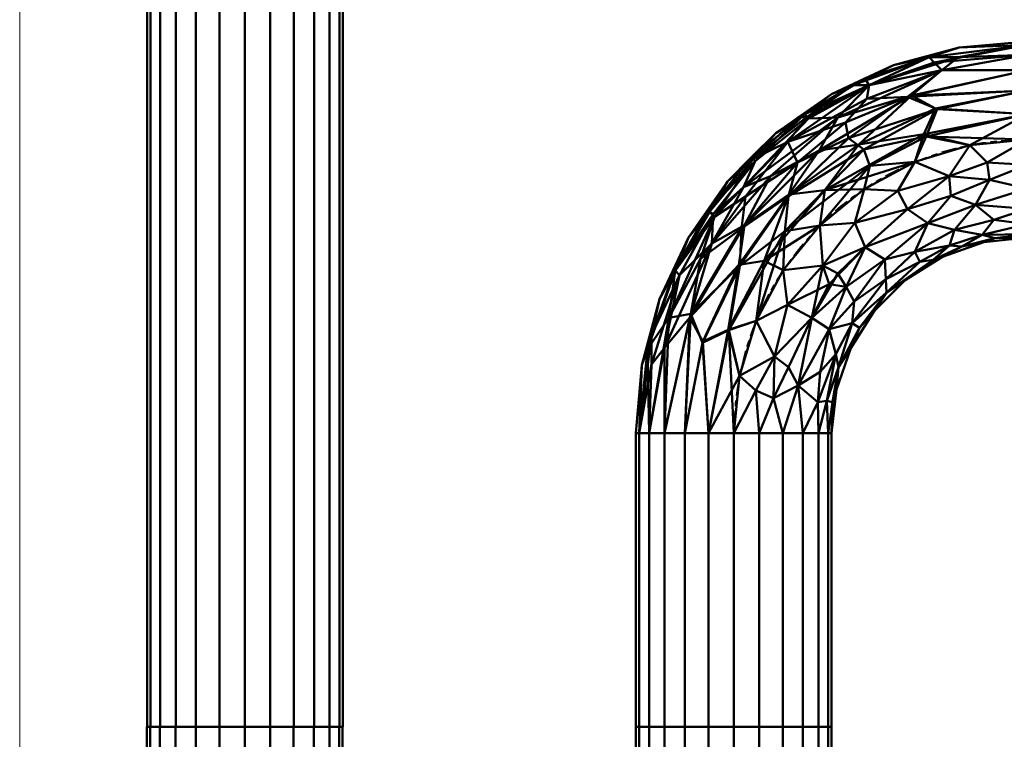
# Model space of a CAD drawing. Header units: inches. Extents: x 361 to 802, y -362 to 528.
# Tile 9 of 256: x 362 to 402, y -203 to -174. Entities that reach past the tile are written whole.
import ezdxf

# ---------------------------------------------------------------- set-up
doc = ezdxf.new("R2010")
doc.units = ezdxf.units.IN
doc.header["$MEASUREMENT"] = 0
doc.linetypes.add('Center', pattern=[1.25, 0.25, -0.1875, 0.625, -0.1875])
doc.linetypes.add('Grid Line 1_2_', pattern=[0.875, 0.5, -0.125, 0.125, -0.125])
for name, color, linetype, lineweight in [('A-FLOR-LEVL', 51, 'Continuous', 9), ('G-ANNO-SYMB', 111, 'Continuous', 9), ('M-EQPM', 50, 'Continuous', 50), ('M-HVAC-DUCT', 70, 'Continuous', 50), ('M-HVAC-DUCT-CNTR', 70, 'Center', 30)]:
    doc.layers.add(name, color=color, linetype=linetype, lineweight=lineweight)

# ---------------------------------------------------------------- blocks, each defined once
blk = doc.blocks.new('HeatRecoveryUnit - Heat Recovery Unit _HRU_-V7-3D - Electrical Coordination')
at = {"layer": 'M-EQPM'}
mesh = blk.add_polyface(dxfattribs=at)
corners = [(-6, -24.213, 6.142), (-6.136, -24.213, 7.177), (-6.536, -24.213, 8.142), (-7.172, -24.213, 8.97), (-8, -24.213, 9.606), (-8.965, -24.213, 10.005), (-10, -24.213, 10.142), (-11.035, -24.213, 10.005), (-12, -24.213, 9.606), (-12.828, -24.213, 8.97), (-13.464, -24.213, 8.142), (-13.864, -24.213, 7.177), (-14, -24.213, 6.142), (-14, -28.15, 6.142), (-13.864, -28.15, 7.177), (-13.464, -28.15, 8.142), (-12.828, -28.15, 8.97), (-12, -28.15, 9.606), (-11.035, -28.15, 10.005), (-10, -28.15, 10.142), (-8.965, -28.15, 10.005), (-8, -28.15, 9.606), (-7.172, -28.15, 8.97), (-6.536, -28.15, 8.142), (-6.136, -28.15, 7.177), (-6, -28.15, 6.142)]
mesh.append_faces([[corners[k] for k in face] for face in [(1, 24, 25, 0)]], dxfattribs={"vtx0": -1})
mesh.append_faces([[corners[k] for k in face] for face in [(7, 18, 19, 6), (17, 8, 9, 16), (8, 17, 18, 7), (5, 20, 21, 4), (4, 21, 22, 3), (2, 23, 24, 1), (3, 22, 23, 2), (20, 5, 6, 19)]], dxfattribs={"vtx0": -1, "vtx2": -1})
mesh.append_faces([[corners[k] for k in face] for face in [(13, 14, 11, 12)]], dxfattribs={"vtx1": -1})
mesh.append_faces([[corners[k] for k in face] for face in [(14, 15, 10, 11), (15, 16, 9, 10)]], dxfattribs={"vtx1": -1, "vtx3": -1})
mesh = blk.add_polyface(dxfattribs=at)
corners = [(-14, -24.213, 6.142), (-13.864, -24.213, 5.106), (-13.464, -24.213, 4.142), (-12.828, -24.213, 3.313), (-12, -24.213, 2.678), (-11.035, -24.213, 2.278), (-10, -24.213, 2.142), (-8.965, -24.213, 2.278), (-8, -24.213, 2.678), (-7.172, -24.213, 3.313), (-6.536, -24.213, 4.142), (-6.136, -24.213, 5.106), (-6, -24.213, 6.142), (-6, -28.15, 6.142), (-6.136, -28.15, 5.106), (-6.536, -28.15, 4.142), (-7.172, -28.15, 3.313), (-8, -28.15, 2.678), (-8.965, -28.15, 2.278), (-10, -28.15, 2.142), (-11.035, -28.15, 2.278), (-12, -28.15, 2.678), (-12.828, -28.15, 3.313), (-13.464, -28.15, 4.142), (-13.864, -28.15, 5.106), (-14, -28.15, 6.142)]
mesh.append_faces([[corners[k] for k in face] for face in [(1, 24, 25, 0)]], dxfattribs={"vtx0": -1})
mesh.append_faces([[corners[k] for k in face] for face in [(11, 14, 15, 10), (10, 15, 16, 9), (8, 17, 18, 7), (9, 16, 17, 8), (7, 18, 19, 6), (5, 20, 21, 4), (4, 21, 22, 3), (2, 23, 24, 1), (3, 22, 23, 2), (20, 5, 6, 19)]], dxfattribs={"vtx0": -1, "vtx2": -1})
mesh.append_faces([[corners[k] for k in face] for face in [(12, 13, 14, 11)]], dxfattribs={"vtx2": -1})
mesh = blk.add_polyface(dxfattribs=at)
corners = [(14, -24.213, 6.142), (13.864, -24.213, 7.177), (13.464, -24.213, 8.142), (12.828, -24.213, 8.97), (12, -24.213, 9.606), (11.035, -24.213, 10.005), (10, -24.213, 10.142), (8.965, -24.213, 10.005), (8, -24.213, 9.606), (7.172, -24.213, 8.97), (6.536, -24.213, 8.142), (6.136, -24.213, 7.177), (6, -24.213, 6.142), (6, -28.15, 6.142), (6.136, -28.15, 7.177), (6.536, -28.15, 8.142), (7.172, -28.15, 8.97), (8, -28.15, 9.606), (8.965, -28.15, 10.005), (10, -28.15, 10.142), (11.035, -28.15, 10.005), (12, -28.15, 9.606), (12.828, -28.15, 8.97), (13.464, -28.15, 8.142), (13.864, -28.15, 7.177), (14, -28.15, 6.142)]
mesh.append_faces([[corners[k] for k in face] for face in [(1, 24, 25, 0)]], dxfattribs={"vtx0": -1})
mesh.append_faces([[corners[k] for k in face] for face in [(11, 14, 15, 10), (10, 15, 16, 9), (8, 17, 18, 7), (9, 16, 17, 8), (7, 18, 19, 6), (5, 20, 21, 4), (4, 21, 22, 3), (2, 23, 24, 1), (3, 22, 23, 2), (20, 5, 6, 19)]], dxfattribs={"vtx0": -1, "vtx2": -1})
mesh.append_faces([[corners[k] for k in face] for face in [(12, 13, 14, 11)]], dxfattribs={"vtx2": -1})
mesh = blk.add_polyface(dxfattribs=at)
corners = [(6, -24.213, 6.142), (6.136, -24.213, 5.106), (6.536, -24.213, 4.142), (7.172, -24.213, 3.313), (8, -24.213, 2.678), (8.965, -24.213, 2.278), (10, -24.213, 2.142), (11.035, -24.213, 2.278), (12, -24.213, 2.678), (12.828, -24.213, 3.313), (13.464, -24.213, 4.142), (13.864, -24.213, 5.106), (14, -24.213, 6.142), (14, -28.15, 6.142), (13.864, -28.15, 5.106), (13.464, -28.15, 4.142), (12.828, -28.15, 3.313), (12, -28.15, 2.678), (11.035, -28.15, 2.278), (10, -28.15, 2.142), (8.965, -28.15, 2.278), (8, -28.15, 2.678), (7.172, -28.15, 3.313), (6.536, -28.15, 4.142), (6.136, -28.15, 5.106), (6, -28.15, 6.142)]
mesh.append_faces([[corners[k] for k in face] for face in [(1, 24, 25, 0)]], dxfattribs={"vtx0": -1})
mesh.append_faces([[corners[k] for k in face] for face in [(7, 18, 19, 6), (17, 8, 9, 16), (8, 17, 18, 7), (5, 20, 21, 4), (4, 21, 22, 3), (2, 23, 24, 1), (3, 22, 23, 2), (20, 5, 6, 19)]], dxfattribs={"vtx0": -1, "vtx2": -1})
mesh.append_faces([[corners[k] for k in face] for face in [(13, 14, 11, 12)]], dxfattribs={"vtx1": -1})
mesh.append_faces([[corners[k] for k in face] for face in [(14, 15, 10, 11), (15, 16, 9, 10)]], dxfattribs={"vtx1": -1, "vtx3": -1})
mesh = blk.add_polyface(dxfattribs=at)
corners = [(-6, -28.15, 6.142), (-6.136, -28.15, 7.177), (-6.536, -28.15, 8.142), (-7.172, -28.15, 8.97), (-8, -28.15, 9.606), (-8.965, -28.15, 10.005), (-10, -28.15, 10.142), (-11.035, -28.15, 10.005), (-12, -28.15, 9.606), (-12.828, -28.15, 8.97), (-13.464, -28.15, 8.142), (-13.864, -28.15, 7.177), (-14, -28.15, 6.142), (-13.864, -28.15, 5.106), (-13.464, -28.15, 4.142), (-12.828, -28.15, 3.313), (-12, -28.15, 2.678), (-11.035, -28.15, 2.278), (-10, -28.15, 2.142), (-8.965, -28.15, 2.278), (-8, -28.15, 2.678), (-7.172, -28.15, 3.313), (-6.536, -28.15, 4.142), (-6.136, -28.15, 5.106)]
mesh.append_faces([[corners[k] for k in face] for face in [(0, 22, 23)]], dxfattribs={"vtx0": -1})
mesh.append_faces([[corners[k] for k in face] for face in [(6, 11, 0, 3)]], dxfattribs={"vtx0": -1, "vtx1": -1, "vtx2": -1, "vtx3": -1})
mesh.append_faces([[corners[k] for k in face] for face in [(0, 14, 21, 22)]], dxfattribs={"vtx0": -1, "vtx1": -1, "vtx3": -1})
mesh.append_faces([[corners[k] for k in face] for face in [(14, 17, 18, 21)]], dxfattribs={"vtx0": -1, "vtx2": -1, "vtx3": -1})
mesh.append_faces([[corners[k] for k in face] for face in [(16, 17, 14, 15)]], dxfattribs={"vtx1": -1})
mesh.append_faces([[corners[k] for k in face] for face in [(11, 12, 0)]], dxfattribs={"vtx1": -1, "vtx2": -1})
mesh.append_faces([[corners[k] for k in face] for face in [(9, 10, 11, 8), (4, 5, 6, 3), (19, 20, 21, 18)]], dxfattribs={"vtx2": -1})
mesh.append_faces([[corners[k] for k in face] for face in [(6, 7, 8, 11), (12, 13, 14, 0)]], dxfattribs={"vtx2": -1, "vtx3": -1})
mesh.append_faces([[corners[k] for k in face] for face in [(0, 1, 2, 3)]], dxfattribs={"vtx3": -1})
mesh = blk.add_polyface(dxfattribs=at)
corners = [(6, -28.15, 6.142), (6.136, -28.15, 5.106), (6.536, -28.15, 4.142), (7.172, -28.15, 3.313), (8, -28.15, 2.678), (8.965, -28.15, 2.278), (10, -28.15, 2.142), (11.035, -28.15, 2.278), (12, -28.15, 2.678), (12.828, -28.15, 3.313), (13.464, -28.15, 4.142), (13.864, -28.15, 5.106), (14, -28.15, 6.142), (13.864, -28.15, 7.177), (13.464, -28.15, 8.142), (12.828, -28.15, 8.97), (12, -28.15, 9.606), (11.035, -28.15, 10.005), (10, -28.15, 10.142), (8.965, -28.15, 10.005), (8, -28.15, 9.606), (7.172, -28.15, 8.97), (6.536, -28.15, 8.142), (6.136, -28.15, 7.177)]
mesh.append_faces([[corners[k] for k in face] for face in [(18, 16, 17)]], dxfattribs={"vtx0": -1})
mesh.append_faces([[corners[k] for k in face] for face in [(16, 18, 14, 15)]], dxfattribs={"vtx0": -1, "vtx1": -1})
mesh.append_faces([[corners[k] for k in face] for face in [(23, 7, 14, 18)]], dxfattribs={"vtx0": -1, "vtx1": -1, "vtx2": -1, "vtx3": -1})
mesh.append_faces([[corners[k] for k in face] for face in [(3, 23, 0)]], dxfattribs={"vtx0": -1, "vtx2": -1})
mesh.append_faces([[corners[k] for k in face] for face in [(6, 7, 23, 3), (7, 8, 11, 14)]], dxfattribs={"vtx1": -1, "vtx2": -1, "vtx3": -1})
mesh.append_faces([[corners[k] for k in face] for face in [(9, 10, 11, 8), (12, 13, 14, 11)]], dxfattribs={"vtx2": -1})
mesh.append_faces([[corners[k] for k in face] for face in [(18, 19, 20, 23)]], dxfattribs={"vtx2": -1, "vtx3": -1})
mesh.append_faces([[corners[k] for k in face] for face in [(3, 4, 5, 6), (0, 1, 2, 3), (20, 21, 22, 23)]], dxfattribs={"vtx3": -1})
blk = doc.blocks.new('Round Elbow - 1_5 D-1395954-3D - Electrical Coordination')
at = {"layer": 'M-HVAC-DUCT', "color": 215}
mesh = blk.add_polyface(dxfattribs=at)
corners = [(-4, 12), (-4.201, 10.22), (-4.792, 8.529), (-5.745, 7.012), (-7.012, 5.745), (-8.529, 4.792), (-10.22, 4.201), (-12, 4), (-12, 3.864, 1.035), (-12, 3.464, 2), (-12, 2.828, 2.828), (-12, 2, 3.464), (-12, 1.035, 3.864), (-12, 0, 4), (-9.659, 0.231, 4), (-7.408, 0.913, 4), (-5.333, 2.022, 4), (-3.515, 3.515, 4), (-2.022, 5.333, 4), (-0.913, 7.408, 4), (-0.231, 9.659, 4), (0, 12, 4), (-1.035, 12, 3.864), (-2, 12, 3.464), (-2.828, 12, 2.828), (-3.464, 12, 2), (-3.864, 12, 1.035), (-6.174, 4.901, 2.841), (-3.188, 7.29, 3.46), (-4.844, 7.504, 1.846), (-7.108, 2.848, 3.656), (-9.022, 3.691, 2.435), (-3.539, 9.487, 2.435), (-7.603, 5.002, 1.43), (-3.647, 5.145, 3.818), (-1.659, 8.863, 3.818), (-4.283, 9.3, 1.172), (-8.814, 1.499, 3.866), (-9.883, 2.672, 3.173), (-10.162, 3.901, 1.531), (-2.636, 10.051, 3.173), (-6.249, 6.249, 1.022), (-2.191, 6.757, 3.902), (-4.944, 3.403, 3.902), (-5.375, 4.405, 3.508), (-5.144, 7.692, 0.875), (-4.6, 6.022, 3.133), (-3.896, 7.746, 2.81), (-6.703, 2.09, 3.927), (-6.221, 5.711, 2.008), (-3.802, 10.676, 1.531), (-7.933, 3.424, 3.116), (-7.41, 4.589, 2.285), (-9.332, 4.376, 0.782), (-10.637, 3.279, 2.435), (-4.03, 10.731, 0.748), (-10.683, 4.032, 0.778), (-8.823, 4.331, 1.522), (-10.456, 1.645, 3.696), (-8.88, 2.304, 3.565), (-4.927, 6.625, 2.508), (-10.363, 0.941, 3.915), (-8.147, 4.91, 0.74), (-1.628, 10.573, 3.696), (-0.907, 10.257, 3.925), (-2.233, 9.305, 3.537), (-3.442, 10.728, 2.188), (-4.168, 8.766, 1.887), (-4.26, 5.47, 3.534)]
mesh.append_faces([[corners[k] for k in face] for face in [(17, 43, 16), (24, 40, 23), (8, 56, 7), (11, 38, 10), (23, 63, 22), (3, 45, 2), (6, 53, 5), (2, 36, 1), (0, 55, 26), (7, 56, 6), (13, 61, 12), (21, 64, 20)]], dxfattribs={"vtx0": -1, "vtx1": -1, "color": 215})
mesh.append_faces([[corners[k] for k in face] for face in [(66, 25, 50), (17, 34, 43), (37, 15, 48), (29, 60, 47), (12, 61, 58), (24, 66, 40), (6, 56, 53), (9, 54, 39), (31, 54, 38), (44, 46, 27), (38, 59, 51), (51, 31, 38), (46, 44, 68), (30, 43, 44), (34, 18, 42), (65, 63, 40), (61, 37, 58), (28, 34, 42), (29, 67, 36), (2, 45, 36), (4, 62, 41), (63, 35, 64), (27, 49, 52), (33, 49, 41), (50, 55, 36), (59, 38, 58), (39, 53, 56), (47, 40, 32), (57, 33, 62), (63, 65, 35), (33, 52, 49), (45, 41, 29), (19, 35, 42), (28, 42, 35), (44, 43, 34), (48, 43, 30), (68, 28, 46), (44, 27, 51), (41, 45, 3), (36, 45, 29), (47, 46, 28), (46, 47, 60), (40, 47, 28), (47, 32, 67), (43, 48, 16), (37, 48, 30), (60, 27, 46), (29, 41, 49), (55, 50, 26), (50, 36, 67), (44, 51, 30), (52, 51, 27), (57, 52, 33), (51, 52, 31), (57, 53, 39), (62, 5, 53), (38, 54, 10), (39, 54, 31), (36, 55, 1), (39, 56, 8), (39, 31, 57), (52, 57, 31), (59, 58, 37), (38, 11, 58), (37, 30, 59), (51, 59, 30), (29, 49, 60), (27, 60, 49), (14, 37, 61), (57, 62, 53), (62, 33, 41), (40, 63, 23), (64, 35, 20), (22, 63, 64), (40, 28, 65), (28, 35, 65), (67, 66, 50), (66, 32, 40), (47, 67, 29), (67, 32, 66), (44, 34, 68), (28, 68, 34)]], dxfattribs={"vtx0": -1, "vtx1": -1, "vtx2": -1, "color": 215})
mesh.append_faces([[corners[k] for k in face] for face in [(37, 14, 15), (61, 13, 14), (42, 18, 19), (48, 15, 16), (62, 4, 5), (34, 17, 18), (58, 11, 12)]], dxfattribs={"vtx0": -1, "vtx2": -1, "color": 215})
mesh.append_faces([[corners[k] for k in face] for face in [(19, 20, 35), (8, 9, 39), (9, 10, 54), (21, 22, 64), (25, 26, 50), (24, 25, 66), (0, 1, 55), (3, 4, 41)]], dxfattribs={"vtx1": -1, "vtx2": -1, "color": 215})
mesh = blk.add_polyface(dxfattribs=at)
corners = [(0, 12, -4), (-0.231, 9.659, -4), (-0.913, 7.408, -4), (-2.022, 5.333, -4), (-3.515, 3.515, -4), (-5.333, 2.022, -4), (-7.408, 0.913, -4), (-9.659, 0.231, -4), (-12, 0, -4), (-12, 1.035, -3.864), (-12, 2, -3.464), (-12, 2.828, -2.828), (-12, 3.464, -2), (-12, 3.864, -1.035), (-12, 4), (-10.22, 4.201), (-8.529, 4.792), (-7.012, 5.745), (-5.745, 7.012), (-4.792, 8.529), (-4.201, 10.22), (-4, 12), (-3.864, 12, -1.035), (-3.464, 12, -2), (-2.828, 12, -2.828), (-2, 12, -3.464), (-1.035, 12, -3.864), (-6.174, 4.901, -2.841), (-3.188, 7.29, -3.46), (-7.108, 2.848, -3.656), (-4.844, 7.504, -1.846), (-9.022, 3.691, -2.435), (-3.539, 9.487, -2.435), (-7.603, 5.002, -1.43), (-3.647, 5.145, -3.818), (-1.659, 8.863, -3.818), (-8.814, 1.499, -3.866), (-4.283, 9.3, -1.172), (-9.883, 2.672, -3.173), (-10.162, 3.901, -1.531), (-2.636, 10.051, -3.173), (-6.249, 6.249, -1.022), (-2.191, 6.757, -3.902), (-4.944, 3.403, -3.902), (-5.375, 4.405, -3.508), (-5.144, 7.692, -0.875), (-4.6, 6.022, -3.133), (-3.896, 7.746, -2.81), (-6.703, 2.09, -3.927), (-6.221, 5.711, -2.008), (-3.802, 10.676, -1.531), (-7.933, 3.424, -3.116), (-7.41, 4.589, -2.285), (-9.332, 4.376, -0.782), (-10.637, 3.279, -2.435), (-4.03, 10.731, -0.748), (-10.681, 4.031, -0.781), (-8.823, 4.331, -1.522), (-10.456, 1.645, -3.696), (-8.88, 2.304, -3.565), (-4.927, 6.625, -2.508), (-10.363, 0.941, -3.915), (-8.147, 4.91, -0.74), (-1.628, 10.573, -3.696), (-0.907, 10.259, -3.925), (-2.233, 9.305, -3.537), (-3.442, 10.728, -2.188), (-4.168, 8.766, -1.887), (-3.899, 5.914, -3.537)]
mesh.append_faces([[corners[k] for k in face] for face in [(11, 38, 10), (6, 48, 5), (22, 55, 21), (1, 64, 0), (21, 55, 20), (14, 56, 13), (8, 61, 7), (17, 62, 16), (0, 64, 26), (24, 66, 23)]], dxfattribs={"vtx0": -1, "vtx1": -1, "color": 215})
mesh.append_faces([[corners[k] for k in face] for face in [(31, 54, 39), (41, 49, 33), (11, 54, 38), (51, 29, 59), (39, 13, 56), (17, 41, 62), (53, 57, 39), (51, 38, 31), (9, 58, 61), (61, 58, 36), (68, 44, 46), (41, 33, 62), (48, 36, 29), (46, 28, 68), (43, 34, 4), (40, 25, 63), (40, 66, 24), (52, 33, 49), (35, 63, 64), (37, 30, 45), (67, 50, 66), (67, 30, 37), (40, 32, 66), (46, 47, 28), (42, 28, 35), (65, 40, 63), (50, 55, 22), (42, 3, 34), (34, 43, 44), (53, 39, 56), (58, 59, 36), (47, 40, 28), (45, 41, 18), (49, 27, 52), (42, 34, 68), (35, 2, 42), (48, 43, 5), (29, 51, 44), (29, 44, 43), (44, 27, 46), (37, 45, 19), (41, 45, 30), (60, 27, 49), (30, 67, 47), (47, 46, 60), (40, 47, 32), (36, 48, 6), (43, 48, 29), (41, 30, 49), (60, 30, 47), (66, 50, 23), (55, 37, 20), (52, 51, 31), (44, 51, 27), (51, 52, 27), (57, 52, 31), (16, 62, 53), (53, 62, 57), (39, 54, 12), (38, 54, 31), (37, 55, 50), (15, 53, 56), (52, 57, 33), (31, 39, 57), (10, 38, 58), (59, 58, 38), (51, 59, 38), (29, 36, 59), (27, 60, 46), (49, 30, 60), (36, 7, 61), (57, 62, 33), (64, 63, 26), (63, 35, 65), (35, 64, 1), (35, 28, 65), (28, 40, 65), (67, 66, 32), (50, 67, 37), (47, 67, 32), (42, 68, 28), (44, 68, 34)]], dxfattribs={"vtx0": -1, "vtx1": -1, "vtx2": -1, "color": 215})
mesh.append_faces([[corners[k] for k in face] for face in [(43, 4, 5), (40, 24, 25), (50, 22, 23), (63, 25, 26), (42, 2, 3), (58, 9, 10), (35, 1, 2), (45, 18, 19)]], dxfattribs={"vtx0": -1, "vtx2": -1, "color": 215})
mesh.append_faces([[corners[k] for k in face] for face in [(14, 15, 56), (19, 20, 37), (8, 9, 61), (11, 12, 54), (12, 13, 39), (6, 7, 36), (17, 18, 41), (3, 4, 34), (15, 16, 53)]], dxfattribs={"vtx1": -1, "vtx2": -1, "color": 215})
mesh = blk.add_polyface(dxfattribs=at)
corners = [(4, 12), (3.757, 9.222), (3.035, 6.528), (1.856, 4), (0.257, 1.715), (-1.715, -0.257), (-4, -1.856), (-6.528, -3.035), (-9.222, -3.757), (-12, -4), (-12, -3.864, -1.035), (-12, -3.464, -2), (-12, -2.828, -2.828), (-12, -2, -3.464), (-12, -1.035, -3.864), (-12, 0, -4), (-9.659, 0.231, -4), (-7.408, 0.913, -4), (-5.333, 2.022, -4), (-3.515, 3.515, -4), (-2.022, 5.333, -4), (-0.913, 7.408, -4), (-0.231, 9.659, -4), (0, 12, -4), (1.035, 12, -3.864), (2, 12, -3.464), (2.828, 12, -2.828), (3.464, 12, -2), (3.864, 12, -1.035), (-1.503, 1.503, -2.812), (-5.116, 0.204, -3.64), (-0.204, 5.116, -3.64), (-5.54, -2.225, -1.695), (2.225, 5.54, -1.695), (-0.878, 0.878, -1.449), (-3.717, 2.065, -3.889), (-7.771, -0.224, -3.889), (0.224, 7.771, -3.889), (-7.989, -3.361, -0.986), (3.361, 7.989, -0.986), (-7.272, -1.799, -3.051), (1.799, 7.272, -3.051), (-2.902, -1.043, -0.878), (1.043, 2.902, -0.878), (-8.514, -2.834, -2.348), (2.834, 8.514, -2.348), (-2.25, 2.25, -3.578), (-8.248, -1.268, -3.578), (1.268, 8.248, -3.578), (-0.443, 3.497, -3.239), (0.895, 4.25, -2.595), (-3.497, 0.443, -3.239), (-4.25, -0.895, -2.595), (-1.238, 4.957, -3.906), (-0.395, 1.943, -2.176), (0.841, 3.049, -1.629), (-0.727, 0.727, -0.68), (-5.361, -2.489, -0.702), (-3.056, -0.859, -1.604), (2.412, 5.338, -0.983), (-8.198, -3.152, -1.698), (3.369, 9.193, -1.696)]
mesh.append_faces([[corners[k] for k in face] for face in [(19, 35, 18), (12, 44, 11), (17, 36, 16), (26, 41, 25), (4, 43, 3), (14, 47, 13), (28, 61, 27)]], dxfattribs={"vtx0": -1, "vtx1": -1, "color": 215})
mesh.append_faces([[corners[k] for k in face] for face in [(14, 36, 47), (49, 50, 29), (28, 1, 39), (17, 35, 36), (51, 30, 46), (56, 34, 43), (55, 43, 34), (58, 42, 32), (60, 11, 44), (48, 41, 31), (44, 12, 40), (57, 32, 42), (54, 29, 50), (57, 7, 38), (53, 21, 37), (8, 10, 38), (30, 35, 46), (22, 24, 37), (30, 40, 47), (14, 16, 36), (31, 53, 37), (48, 31, 37), (30, 47, 36), (42, 56, 5), (40, 51, 52), (3, 43, 59), (42, 58, 34), (39, 61, 28), (45, 41, 26), (35, 53, 46), (36, 35, 30), (33, 45, 61), (49, 29, 51), (39, 59, 33), (52, 44, 40), (38, 60, 32), (61, 45, 27), (50, 45, 33), (49, 46, 31), (46, 49, 51), (40, 13, 47), (24, 48, 37), (25, 41, 48), (31, 41, 49), (50, 49, 41), (45, 50, 41), (54, 55, 34), (52, 51, 29), (40, 30, 51), (52, 29, 54), (44, 52, 32), (46, 53, 31), (19, 53, 35), (55, 50, 33), (54, 34, 58), (50, 55, 54), (55, 33, 59), (34, 56, 42), (4, 56, 43), (32, 57, 38), (6, 57, 42), (32, 52, 58), (54, 58, 52), (2, 59, 39), (55, 59, 43), (60, 38, 10), (44, 32, 60), (33, 61, 39)]], dxfattribs={"vtx0": -1, "vtx1": -1, "vtx2": -1, "color": 215})
mesh.append_faces([[corners[k] for k in face] for face in [(45, 26, 27), (56, 4, 5), (40, 12, 13), (60, 10, 11), (48, 24, 25), (37, 21, 22), (39, 1, 2), (53, 19, 20), (42, 5, 6)]], dxfattribs={"vtx0": -1, "vtx2": -1, "color": 215})
mesh.append_faces([[corners[k] for k in face] for face in [(0, 1, 28)]], dxfattribs={"vtx1": -1, "color": 215})
mesh.append_faces([[corners[k] for k in face] for face in [(17, 18, 35), (7, 8, 38), (20, 21, 53), (6, 7, 57), (2, 3, 59)]], dxfattribs={"vtx1": -1, "vtx2": -1, "color": 215})
mesh.append_faces([[corners[k] for k in face] for face in [(14, 15, 16), (8, 9, 10), (22, 23, 24)]], dxfattribs={"vtx2": -1, "color": 215})
mesh = blk.add_polyface(dxfattribs=at)
corners = [(0, 12, 4), (-0.231, 9.659, 4), (-0.913, 7.408, 4), (-2.022, 5.333, 4), (-3.515, 3.515, 4), (-5.333, 2.022, 4), (-7.408, 0.913, 4), (-9.659, 0.231, 4), (-12, 0, 4), (-12, -1.035, 3.864), (-12, -2, 3.464), (-12, -2.828, 2.828), (-12, -3.464, 2), (-12, -3.864, 1.035), (-12, -4), (-9.222, -3.757), (-6.528, -3.035), (-4, -1.856), (-1.715, -0.257), (0.257, 1.715), (1.856, 4), (3.035, 6.528), (3.757, 9.222), (4, 12), (3.864, 12, 1.035), (3.464, 12, 2), (2.828, 12, 2.828), (2, 12, 3.464), (1.035, 12, 3.864), (-2.602, 0.942, 3.113), (0.787, 3.158, 1.851), (-0.253, 5.164, 3.67), (-5.54, -2.225, 1.695), (-5.313, 0.406, 3.753), (-0.787, 0.787, 1.06), (2.403, 5.367, 1.06), (-2.087, 3.74, 3.897), (0.199, 7.795, 3.897), (-7.989, -3.361, 0.986), (-7.099, -1.745, 3.047), (-7.868, -0.124, 3.917), (1.751, 7.121, 3.047), (-8.317, -1.235, 3.603), (2.653, 7.287, 2.12), (-2.212, 0.09, 2.081), (1.274, 8.306, 3.583), (-8.501, -2.831, 2.348), (-2.237, 2.309, 3.594), (-4.879, -2.224, 0.857), (-3.012, -0.939, 1.381), (-2.589, -0.869, 0.676), (-5.56, 1.07, 3.941), (-0.483, 2.331, 2.602), (-0.309, 3.641, 3.221), (1.366, 4.882, 2.474), (-5.443, -1.668, 2.453), (-4.564, -0.701, 2.936), (-4.695, -0.052, 3.408), (0.993, 2.954, 1.149), (3.522, 8.566, 0.9), (-9.191, -3.368, 1.696)]
mesh.append_faces([[corners[k] for k in face] for face in [(15, 13, 14)]], dxfattribs={"vtx0": -1, "color": 215})
mesh.append_faces([[corners[k] for k in face] for face in [(2, 37, 1), (9, 40, 8), (27, 41, 26), (3, 36, 2), (8, 40, 7), (1, 37, 0), (0, 37, 28), (26, 43, 25), (28, 45, 27), (6, 51, 5), (13, 60, 12)]], dxfattribs={"vtx0": -1, "vtx1": -1, "color": 215})
mesh.append_faces([[corners[k] for k in face] for face in [(44, 34, 30), (56, 57, 39), (38, 60, 13), (43, 26, 41), (49, 50, 34), (32, 38, 48), (33, 40, 42), (6, 40, 51), (59, 25, 43), (39, 46, 55), (31, 41, 45), (33, 51, 40), (36, 47, 31), (33, 57, 47), (20, 35, 58), (49, 32, 48), (12, 60, 46), (58, 35, 30), (32, 49, 44), (9, 42, 40), (30, 54, 52), (10, 39, 42), (59, 22, 24), (44, 52, 29), (45, 37, 31), (2, 36, 37), (4, 51, 36), (13, 15, 38), (32, 46, 60), (31, 47, 53), (37, 45, 28), (31, 37, 36), (42, 39, 57), (30, 35, 43), (43, 35, 59), (52, 44, 30), (55, 56, 39), (41, 27, 45), (55, 46, 32), (39, 11, 46), (33, 47, 36), (53, 29, 52), (16, 48, 38), (50, 49, 48), (44, 49, 34), (17, 50, 48), (34, 50, 18), (36, 51, 33), (54, 30, 43), (53, 41, 31), (29, 53, 47), (53, 52, 54), (43, 41, 54), (53, 54, 41), (32, 44, 55), (56, 44, 29), (44, 56, 55), (57, 56, 29), (47, 57, 29), (42, 57, 33), (30, 34, 58), (19, 58, 34), (21, 59, 35), (32, 60, 38)]], dxfattribs={"vtx0": -1, "vtx1": -1, "vtx2": -1, "color": 215})
mesh.append_faces([[corners[k] for k in face] for face in [(38, 15, 16), (40, 6, 7), (34, 18, 19), (59, 21, 22), (51, 4, 5), (35, 20, 21), (36, 3, 4), (46, 11, 12), (42, 9, 10), (58, 19, 20), (59, 24, 25)]], dxfattribs={"vtx0": -1, "vtx2": -1, "color": 215})
mesh.append_faces([[corners[k] for k in face] for face in [(16, 17, 48), (10, 11, 39), (17, 18, 50)]], dxfattribs={"vtx1": -1, "vtx2": -1, "color": 215})
mesh.append_faces([[corners[k] for k in face] for face in [(22, 23, 24)]], dxfattribs={"vtx2": -1, "color": 215})
mesh = blk.add_polyface(dxfattribs=at)
corners = [(0, 12, 4), (1.035, 12, 3.864), (2, 12, 3.464), (2.828, 12, 2.828), (3.464, 12, 2), (3.864, 12, 1.035), (4, 12), (3.864, 12, -1.035), (3.464, 12, -2), (2.828, 12, -2.828), (2, 12, -3.464), (1.035, 12, -3.864), (0, 12, -4), (-1.035, 12, -3.864), (-2, 12, -3.464), (-2.828, 12, -2.828), (-3.464, 12, -2), (-3.864, 12, -1.035), (-4, 12), (-3.864, 12, 1.035), (-3.464, 12, 2), (-2.828, 12, 2.828), (-2, 12, 3.464), (-1.035, 12, 3.864)]
mesh.append_faces([[corners[k] for k in face] for face in [(3, 1, 2)]], dxfattribs={"vtx0": -1, "color": 215})
mesh.append_faces([[corners[k] for k in face] for face in [(12, 23, 1, 3)]], dxfattribs={"vtx0": -1, "vtx1": -1, "vtx2": -1, "vtx3": -1, "color": 215})
mesh.append_faces([[corners[k] for k in face] for face in [(12, 5, 9, 10)]], dxfattribs={"vtx0": -1, "vtx1": -1, "vtx3": -1, "color": 215})
mesh.append_faces([[corners[k] for k in face] for face in [(18, 12, 13, 14), (12, 19, 20, 21)]], dxfattribs={"vtx0": -1, "vtx3": -1, "color": 215})
mesh.append_faces([[corners[k] for k in face] for face in [(17, 18, 16), (0, 1, 23)]], dxfattribs={"vtx1": -1, "color": 215})
mesh.append_faces([[corners[k] for k in face] for face in [(15, 16, 18, 14), (8, 9, 5, 7), (22, 23, 12, 21), (4, 5, 12, 3), (18, 19, 12)]], dxfattribs={"vtx1": -1, "vtx2": -1, "color": 215})
mesh.append_faces([[corners[k] for k in face] for face in [(10, 11, 12), (5, 6, 7)]], dxfattribs={"vtx2": -1, "color": 215})
mesh = blk.add_polyface(dxfattribs=at)
corners = [(-12, 0, 4), (-12, 1.035, 3.864), (-12, 2, 3.464), (-12, 2.828, 2.828), (-12, 3.464, 2), (-12, 3.864, 1.035), (-12, 4), (-12, 3.864, -1.035), (-12, 3.464, -2), (-12, 2.828, -2.828), (-12, 2, -3.464), (-12, 1.035, -3.864), (-12, 0, -4), (-12, -1.035, -3.864), (-12, -2, -3.464), (-12, -2.828, -2.828), (-12, -3.464, -2), (-12, -3.864, -1.035), (-12, -4), (-12, -3.864, 1.035), (-12, -3.464, 2), (-12, -2.828, 2.828), (-12, -2, 3.464), (-12, -1.035, 3.864)]
mesh.append_faces([[corners[k] for k in face] for face in [(5, 11, 3, 4)]], dxfattribs={"vtx0": -1, "vtx1": -1, "color": 215})
mesh.append_faces([[corners[k] for k in face] for face in [(18, 14, 15, 16), (11, 1, 2, 3), (11, 19, 20, 21)]], dxfattribs={"vtx0": -1, "vtx3": -1, "color": 215})
mesh.append_faces([[corners[k] for k in face] for face in [(17, 18, 16), (6, 7, 5)]], dxfattribs={"vtx1": -1, "color": 215})
mesh.append_faces([[corners[k] for k in face] for face in [(10, 11, 5, 9), (8, 9, 5, 7)]], dxfattribs={"vtx1": -1, "vtx2": -1, "color": 215})
mesh.append_faces([[corners[k] for k in face] for face in [(18, 19, 11, 14), (0, 1, 11, 21)]], dxfattribs={"vtx1": -1, "vtx2": -1, "vtx3": -1, "color": 215})
mesh.append_faces([[corners[k] for k in face] for face in [(11, 12, 13, 14), (21, 22, 23, 0)]], dxfattribs={"vtx3": -1, "color": 215})
blk = doc.blocks.new('ST-VDC-01_HVAC_REF_v001_rvt_rvt-1-3D - Electrical Coordination')
at = {"layer": 'A-FLOR-LEVL', "linetype": 'Grid Line 1_2_'}
for p, q in [((361.658, 528.039, 97), (361.658, -242.422, 97)), ((361.658, 528.039, 66), (361.658, -242.422, 66))]:
    blk.add_line(p, q, dxfattribs=at)
at = {"layer": 'M-HVAC-DUCT-CNTR', "color": 5}
blk.add_line((370.867, -202.563, 188.642), (370.867, -15.534, 188.642), dxfattribs=at)
blk.add_line((370.867, -202.563, 188.642), (370.867, -15.534, 188.642), dxfattribs=at)
at = {"layer": 'M-HVAC-DUCT-CNTR', "color": 6}
blk.add_line((390.859, -202.563, 188.642), (390.859, -190.563, 188.642), dxfattribs=at)
blk.add_line((390.859, -202.563, 188.642), (390.859, -190.563, 188.642), dxfattribs=at)
blk.add_arc((402.859, -190.563, 188.642), 12, 90, 180, dxfattribs=at)
at = {"layer": 'M-EQPM', "color": 5, "linetype": 'Center', "lineweight": 30, "rotation": 180}
blk.add_blockref('HeatRecoveryUnit - Heat Recovery Unit _HRU_-V7-3D - Electrical Coordination', (380.859, -230.713, 182.5), dxfattribs=at)
at = {"layer": 'M-HVAC-DUCT', "color": 5, "linetype": 'Center', "lineweight": 30, "rotation": 180}
blk.add_blockref('Round Elbow - 1_5 D-1395954-3D - Electrical Coordination', (390.859, -178.563, 188.642), dxfattribs=at)
at = {"layer": 'M-HVAC-DUCT', "color": 215}
mesh = blk.add_polyface(dxfattribs=at)
corners = [(366.867, -202.563, 188.642), (367.003, -202.563, 189.677), (367.403, -202.563, 190.642), (368.038, -202.563, 191.47), (368.867, -202.563, 192.106), (369.831, -202.563, 192.505), (370.867, -202.563, 192.642), (370.867, -15.534, 192.642), (369.831, -15.534, 192.505), (368.867, -15.534, 192.106), (368.038, -15.534, 191.47), (367.403, -15.534, 190.642), (367.003, -15.534, 189.677), (366.867, -15.534, 188.642)]
mesh.append_faces([[corners[k] for k in face] for face in [(7, 8, 5, 6)]], dxfattribs={"vtx1": -1, "color": 215})
mesh.append_faces([[corners[k] for k in face] for face in [(8, 9, 4, 5), (3, 4, 9, 10), (11, 12, 1, 2), (2, 3, 10, 11)]], dxfattribs={"vtx1": -1, "vtx3": -1, "color": 215})
mesh.append_faces([[corners[k] for k in face] for face in [(12, 13, 0, 1)]], dxfattribs={"vtx3": -1, "color": 215})
mesh = blk.add_polyface(dxfattribs=at)
corners = [(370.867, -202.563, 184.642), (369.831, -202.563, 184.778), (368.867, -202.563, 185.178), (368.038, -202.563, 185.813), (367.403, -202.563, 186.642), (367.003, -202.563, 187.606), (366.867, -202.563, 188.642), (366.867, -15.534, 188.642), (367.003, -15.534, 187.606), (367.403, -15.534, 186.642), (368.038, -15.534, 185.813), (368.867, -15.534, 185.178), (369.831, -15.534, 184.778), (370.867, -15.534, 184.642)]
mesh.append_faces([[corners[k] for k in face] for face in [(7, 8, 5, 6)]], dxfattribs={"vtx1": -1, "color": 215})
mesh.append_faces([[corners[k] for k in face] for face in [(8, 9, 4, 5), (3, 4, 9, 10), (11, 12, 1, 2), (2, 3, 10, 11)]], dxfattribs={"vtx1": -1, "vtx3": -1, "color": 215})
mesh.append_faces([[corners[k] for k in face] for face in [(12, 13, 0, 1)]], dxfattribs={"vtx3": -1, "color": 215})
mesh = blk.add_polyface(dxfattribs=at)
corners = [(370.867, -202.563, 192.642), (371.902, -202.563, 192.505), (372.867, -202.563, 192.106), (373.695, -202.563, 191.47), (374.331, -202.563, 190.642), (374.73, -202.563, 189.677), (374.867, -202.563, 188.642), (374.867, -15.534, 188.642), (374.73, -15.534, 189.677), (374.331, -15.534, 190.642), (373.695, -15.534, 191.47), (372.867, -15.534, 192.106), (371.902, -15.534, 192.505), (370.867, -15.534, 192.642)]
mesh.append_faces([[corners[k] for k in face] for face in [(8, 9, 4, 5), (3, 4, 9, 10), (11, 12, 1, 2), (2, 3, 10, 11)]], dxfattribs={"vtx1": -1, "vtx3": -1, "color": 215})
mesh.append_faces([[corners[k] for k in face] for face in [(6, 7, 8, 5)]], dxfattribs={"vtx2": -1, "color": 215})
mesh.append_faces([[corners[k] for k in face] for face in [(12, 13, 0, 1)]], dxfattribs={"vtx3": -1, "color": 215})
mesh = blk.add_polyface(dxfattribs=at)
corners = [(374.867, -202.563, 188.642), (374.73, -202.563, 187.606), (374.331, -202.563, 186.642), (373.695, -202.563, 185.813), (372.867, -202.563, 185.178), (371.902, -202.563, 184.778), (370.867, -202.563, 184.642), (370.867, -15.534, 184.642), (371.902, -15.534, 184.778), (372.867, -15.534, 185.178), (373.695, -15.534, 185.813), (374.331, -15.534, 186.642), (374.73, -15.534, 187.606), (374.867, -15.534, 188.642)]
mesh.append_faces([[corners[k] for k in face] for face in [(7, 8, 5, 6)]], dxfattribs={"vtx1": -1, "color": 215})
mesh.append_faces([[corners[k] for k in face] for face in [(8, 9, 4, 5), (3, 4, 9, 10), (11, 12, 1, 2), (2, 3, 10, 11)]], dxfattribs={"vtx1": -1, "vtx3": -1, "color": 215})
mesh.append_faces([[corners[k] for k in face] for face in [(12, 13, 0, 1)]], dxfattribs={"vtx3": -1, "color": 215})
mesh = blk.add_polyface(dxfattribs=at)
corners = [(394.859, -190.563, 188.642), (394.722, -190.563, 187.606), (394.323, -190.563, 186.642), (393.687, -190.563, 185.813), (392.859, -190.563, 185.178), (391.894, -190.563, 184.778), (390.859, -190.563, 184.642), (389.824, -190.563, 184.778), (388.859, -190.563, 185.178), (388.03, -190.563, 185.813), (387.395, -190.563, 186.642), (386.995, -190.563, 187.606), (386.859, -190.563, 188.642), (386.995, -190.563, 189.677), (387.395, -190.563, 190.642), (388.03, -190.563, 191.47), (388.859, -190.563, 192.106), (389.824, -190.563, 192.505), (390.859, -190.563, 192.642), (391.894, -190.563, 192.505), (392.859, -190.563, 192.106), (393.687, -190.563, 191.47), (394.323, -190.563, 190.642), (394.722, -190.563, 189.677)]
mesh.append_faces([[corners[k] for k in face] for face in [(6, 4, 5), (15, 13, 14), (13, 11, 12)]], dxfattribs={"vtx0": -1, "color": 215})
mesh.append_faces([[corners[k] for k in face] for face in [(21, 11, 13, 17)]], dxfattribs={"vtx0": -1, "vtx1": -1, "vtx2": -1, "vtx3": -1, "color": 215})
mesh.append_faces([[corners[k] for k in face] for face in [(8, 11, 3, 4)]], dxfattribs={"vtx0": -1, "vtx1": -1, "vtx3": -1, "color": 215})
mesh.append_faces([[corners[k] for k in face] for face in [(10, 11, 8, 9)]], dxfattribs={"vtx1": -1, "color": 215})
mesh.append_faces([[corners[k] for k in face] for face in [(17, 18, 19)]], dxfattribs={"vtx2": -1, "color": 215})
mesh.append_faces([[corners[k] for k in face] for face in [(6, 7, 8, 4), (1, 2, 3, 11), (23, 0, 1, 11), (15, 16, 17, 13), (21, 22, 23, 11), (19, 20, 21, 17)]], dxfattribs={"vtx2": -1, "vtx3": -1, "color": 215})
mesh = blk.add_polyface(dxfattribs=at)
corners = [(386.859, -202.563, 188.642), (386.995, -202.563, 189.677), (387.395, -202.563, 190.642), (388.03, -202.563, 191.47), (388.859, -202.563, 192.106), (389.824, -202.563, 192.505), (390.859, -202.563, 192.642), (390.859, -190.563, 192.642), (389.824, -190.563, 192.505), (388.859, -190.563, 192.106), (388.03, -190.563, 191.47), (387.395, -190.563, 190.642), (386.995, -190.563, 189.677), (386.859, -190.563, 188.642)]
mesh.append_faces([[corners[k] for k in face] for face in [(7, 8, 5, 6)]], dxfattribs={"vtx1": -1, "color": 215})
mesh.append_faces([[corners[k] for k in face] for face in [(8, 9, 4, 5), (3, 4, 9, 10), (11, 12, 1, 2), (2, 3, 10, 11)]], dxfattribs={"vtx1": -1, "vtx3": -1, "color": 215})
mesh.append_faces([[corners[k] for k in face] for face in [(12, 13, 0, 1)]], dxfattribs={"vtx3": -1, "color": 215})
mesh = blk.add_polyface(dxfattribs=at)
corners = [(390.859, -202.563, 184.642), (389.824, -202.563, 184.778), (388.859, -202.563, 185.178), (388.03, -202.563, 185.813), (387.395, -202.563, 186.642), (386.995, -202.563, 187.606), (386.859, -202.563, 188.642), (386.859, -190.563, 188.642), (386.995, -190.563, 187.606), (387.395, -190.563, 186.642), (388.03, -190.563, 185.813), (388.859, -190.563, 185.178), (389.824, -190.563, 184.778), (390.859, -190.563, 184.642)]
mesh.append_faces([[corners[k] for k in face] for face in [(7, 8, 5, 6)]], dxfattribs={"vtx1": -1, "color": 215})
mesh.append_faces([[corners[k] for k in face] for face in [(8, 9, 4, 5), (3, 4, 9, 10), (11, 12, 1, 2), (2, 3, 10, 11)]], dxfattribs={"vtx1": -1, "vtx3": -1, "color": 215})
mesh.append_faces([[corners[k] for k in face] for face in [(12, 13, 0, 1)]], dxfattribs={"vtx3": -1, "color": 215})
mesh = blk.add_polyface(dxfattribs=at)
corners = [(390.859, -202.563, 192.642), (391.894, -202.563, 192.505), (392.859, -202.563, 192.106), (393.687, -202.563, 191.47), (394.323, -202.563, 190.642), (394.722, -202.563, 189.677), (394.859, -202.563, 188.642), (394.859, -190.563, 188.642), (394.722, -190.563, 189.677), (394.323, -190.563, 190.642), (393.687, -190.563, 191.47), (392.859, -190.563, 192.106), (391.894, -190.563, 192.505), (390.859, -190.563, 192.642)]
mesh.append_faces([[corners[k] for k in face] for face in [(7, 8, 5, 6)]], dxfattribs={"vtx1": -1, "color": 215})
mesh.append_faces([[corners[k] for k in face] for face in [(8, 9, 4, 5), (3, 4, 9, 10), (11, 12, 1, 2), (2, 3, 10, 11)]], dxfattribs={"vtx1": -1, "vtx3": -1, "color": 215})
mesh.append_faces([[corners[k] for k in face] for face in [(12, 13, 0, 1)]], dxfattribs={"vtx3": -1, "color": 215})
mesh = blk.add_polyface(dxfattribs=at)
corners = [(394.859, -202.563, 188.642), (394.722, -202.563, 187.606), (394.323, -202.563, 186.642), (393.687, -202.563, 185.813), (392.859, -202.563, 185.178), (391.894, -202.563, 184.778), (390.859, -202.563, 184.642), (390.859, -190.563, 184.642), (391.894, -190.563, 184.778), (392.859, -190.563, 185.178), (393.687, -190.563, 185.813), (394.323, -190.563, 186.642), (394.722, -190.563, 187.606), (394.859, -190.563, 188.642)]
mesh.append_faces([[corners[k] for k in face] for face in [(7, 8, 5, 6)]], dxfattribs={"vtx1": -1, "color": 215})
mesh.append_faces([[corners[k] for k in face] for face in [(8, 9, 4, 5), (3, 4, 9, 10), (11, 12, 1, 2), (2, 3, 10, 11)]], dxfattribs={"vtx1": -1, "vtx3": -1, "color": 215})
mesh.append_faces([[corners[k] for k in face] for face in [(12, 13, 0, 1)]], dxfattribs={"vtx3": -1, "color": 215})
mesh = blk.add_polyface(dxfattribs=at)
corners = [(374.867, -202.563, 188.642), (374.73, -202.563, 189.677), (374.331, -202.563, 190.642), (373.695, -202.563, 191.47), (372.867, -202.563, 192.106), (371.902, -202.563, 192.505), (370.867, -202.563, 192.642), (369.831, -202.563, 192.505), (368.867, -202.563, 192.106), (368.038, -202.563, 191.47), (367.403, -202.563, 190.642), (367.003, -202.563, 189.677), (366.867, -202.563, 188.642), (367.003, -202.563, 187.606), (367.403, -202.563, 186.642), (368.038, -202.563, 185.813), (368.867, -202.563, 185.178), (369.831, -202.563, 184.778), (370.867, -202.563, 184.642), (371.902, -202.563, 184.778), (372.867, -202.563, 185.178), (373.695, -202.563, 185.813), (374.331, -202.563, 186.642), (374.73, -202.563, 187.606)]
mesh.append_faces([[corners[k] for k in face] for face in [(10, 7, 8, 9), (5, 2, 3, 4), (2, 0, 1), (7, 5, 6)]], dxfattribs={"vtx0": -1, "color": 215})
mesh.append_faces([[corners[k] for k in face] for face in [(12, 15, 22, 2), (7, 12, 2, 5)]], dxfattribs={"vtx0": -1, "vtx1": -1, "vtx2": -1, "vtx3": -1, "color": 215})
mesh.append_faces([[corners[k] for k in face] for face in [(13, 14, 15, 12)]], dxfattribs={"vtx2": -1, "color": 215})
mesh.append_faces([[corners[k] for k in face] for face in [(17, 18, 19, 22), (15, 16, 17, 22), (22, 23, 0, 2), (10, 11, 12, 7)]], dxfattribs={"vtx2": -1, "vtx3": -1, "color": 215})
mesh.append_faces([[corners[k] for k in face] for face in [(19, 20, 21, 22)]], dxfattribs={"vtx3": -1, "color": 215})
mesh = blk.add_polyface(dxfattribs=at)
corners = [(394.859, -202.563, 188.642), (394.722, -202.563, 189.677), (394.323, -202.563, 190.642), (393.687, -202.563, 191.47), (392.859, -202.563, 192.106), (391.894, -202.563, 192.505), (390.859, -202.563, 192.642), (389.824, -202.563, 192.505), (388.859, -202.563, 192.106), (388.03, -202.563, 191.47), (387.395, -202.563, 190.642), (386.995, -202.563, 189.677), (386.859, -202.563, 188.642), (386.995, -202.563, 187.606), (387.395, -202.563, 186.642), (388.03, -202.563, 185.813), (388.859, -202.563, 185.178), (389.824, -202.563, 184.778), (390.859, -202.563, 184.642), (391.894, -202.563, 184.778), (392.859, -202.563, 185.178), (393.687, -202.563, 185.813), (394.323, -202.563, 186.642), (394.722, -202.563, 187.606)]
mesh.append_faces([[corners[k] for k in face] for face in [(16, 13, 14, 15)]], dxfattribs={"vtx0": -1, "color": 215})
mesh.append_faces([[corners[k] for k in face] for face in [(21, 13, 16, 20)]], dxfattribs={"vtx0": -1, "vtx1": -1, "vtx2": -1, "color": 215})
mesh.append_faces([[corners[k] for k in face] for face in [(11, 13, 3, 7)]], dxfattribs={"vtx0": -1, "vtx1": -1, "vtx2": -1, "vtx3": -1, "color": 215})
mesh.append_faces([[corners[k] for k in face] for face in [(19, 20, 18), (12, 13, 11)]], dxfattribs={"vtx1": -1, "color": 215})
mesh.append_faces([[corners[k] for k in face] for face in [(7, 8, 9), (5, 6, 7)]], dxfattribs={"vtx2": -1, "color": 215})
mesh.append_faces([[corners[k] for k in face] for face in [(16, 17, 18, 20), (21, 22, 23, 13), (23, 0, 1, 13), (9, 10, 11, 7), (1, 2, 3, 13), (3, 4, 5, 7)]], dxfattribs={"vtx2": -1, "vtx3": -1, "color": 215})

msp = doc.modelspace()

# ---------------------------------------------------------------- block references
at = {"color": 5, "linetype": 'Center', "lineweight": 30}
msp.add_blockref('ST-VDC-01_HVAC_REF_v001_rvt_rvt-1-3D - Electrical Coordination', (0, 0), dxfattribs=at)

# ---------------------------------------------------------------- next in the draw order: linework, layer by layer
at = {"layer": 'G-ANNO-SYMB'}
for p, q in [((361.658, 528.039, 217.654), (361.658, -242.422, 217.654)), ((361.658, -242.422, 11.089), (361.658, 528.039, 11.089))]:
    msp.add_line(p, q, dxfattribs=at)

doc.saveas('drawing.dxf')
